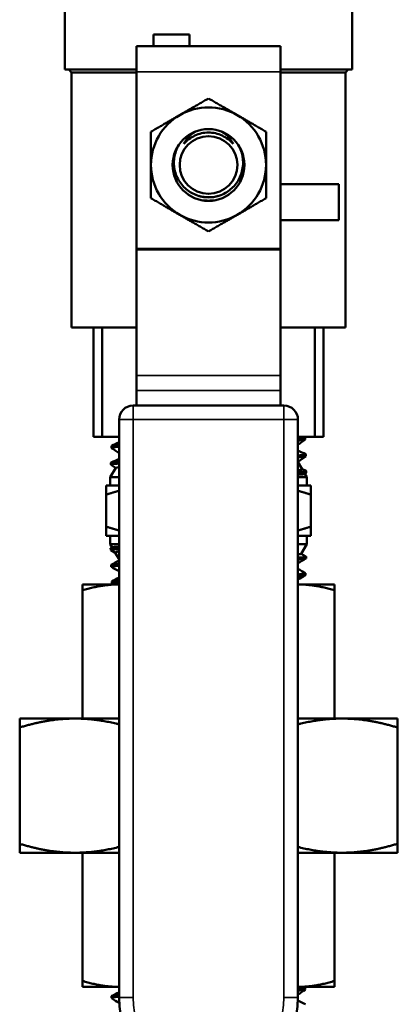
# Model space of a CAD drawing. Header units: inches. Extents: x 0 to 136, y 2 to 86.
# Tile 81 of 144: x 49.02 to 50.64, y 49.59 to 53.8. Entities that reach past the tile are written whole.
import ezdxf

# ---------------------------------------------------------------- set-up
doc = ezdxf.new("R2010")
doc.units = ezdxf.units.IN
doc.header["$LTSCALE"] = 4
doc.header["$MEASUREMENT"] = 0
doc.layers.add('Visible (ANSI)', color=7, linetype='Continuous', lineweight=50)
doc.layers.add('Visible Narrow (ANSI)', color=7, linetype='Continuous', lineweight=35)

msp = doc.modelspace()

# ---------------------------------------------------------------- linework, layer by layer
at = {"layer": 'Visible (ANSI)'}
for p, q in [((49.2139, 53.8689), (49.2139, 53.5832)), ((50.4439, 53.8689), (50.4439, 53.5832)), ((49.5932, 53.7331), (49.5932, 53.6831)), ((49.5932, 53.7331), (49.747, 53.7331)), ((49.747, 53.7331), (49.747, 53.6831)), ((49.5214, 53.6831), (49.5214, 53.5731)), ((49.5214, 53.6831), (50.1364, 53.6831)), ((50.1364, 53.5731), (50.1364, 53.6831)), ((49.2139, 53.5832), (49.5214, 53.5832)), ((49.2434, 53.5709), (49.2312, 53.5832)), ((49.2434, 53.5709), (49.5214, 53.5709)), ((49.2434, 53.5709), (49.2434, 52.4817)), ((49.5214, 52.8193), (49.5214, 53.5731)), ((50.1364, 53.5832), (50.4439, 53.5832)), ((50.1364, 52.8193), (50.1364, 53.5731)), ((50.1364, 53.5709), (50.4143, 53.5709)), ((50.4143, 53.5709), (50.4265, 53.5832)), ((50.4143, 53.5709), (50.4143, 52.4817)), ((50.3864, 53.0937), (50.1364, 53.0937)), ((50.3864, 52.94), (50.3864, 53.0937)), ((50.3864, 52.94), (50.1364, 52.94)), ((49.5214, 52.8135), (49.5214, 52.8193)), ((49.5214, 52.2768), (49.5214, 52.8135)), ((50.1364, 52.8193), (50.1364, 52.8135)), ((50.1364, 52.2768), (50.1364, 52.8135)), ((49.2434, 52.4817), (49.5214, 52.4817)), ((49.3369, 52.4817), (49.3369, 52.0146)), ((49.3736, 52.0146), (49.3736, 52.4817)), ((50.1364, 52.4817), (50.4143, 52.4817)), ((50.2841, 52.4817), (50.2841, 52.0146)), ((50.3209, 52.0146), (50.3209, 52.4817)), ((49.5214, 52.2768), (49.5214, 52.213)), ((50.1364, 52.213), (50.1364, 52.2768)), ((49.5214, 52.1482), (49.5214, 52.213)), ((50.1364, 52.1482), (50.1364, 52.213)), ((49.5064, 52.1482), (50.1514, 52.1482)), ((49.4464, 49.6211), (49.4464, 52.0882)), ((50.2114, 52.0882), (50.2114, 49.6211)), ((49.3369, 52.0146), (49.3736, 52.0146)), ((49.4464, 52.0146), (49.3736, 52.0146)), ((50.2841, 52.0146), (50.2114, 52.0146)), ((50.2425, 52.0111), (50.2427, 52.0032)), ((50.2841, 52.0146), (50.3209, 52.0146)), ((49.4141, 51.9754), (49.4139, 51.9675)), ((50.2447, 51.9397), (50.245, 51.9317)), ((49.4319, 51.8823), (49.4089, 51.8425)), ((49.4119, 51.904), (49.4116, 51.896)), ((49.4318, 51.8822), (49.412, 51.8956)), ((50.2114, 51.9074), (50.2289, 51.877)), ((49.4464, 51.8425), (49.4089, 51.8425)), ((49.4089, 51.8425), (49.4089, 51.8067)), ((50.2489, 51.8425), (50.2114, 51.8425)), ((50.2286, 51.8775), (50.2463, 51.8689)), ((50.2466, 51.8597), (50.2408, 51.8558)), ((50.2411, 51.856), (50.2489, 51.8425)), ((50.2469, 51.8683), (50.2472, 51.8603)), ((50.2489, 51.8425), (50.2489, 51.8067)), ((49.3914, 51.7677), (49.3914, 51.8067)), ((49.4464, 51.8067), (49.3914, 51.8067)), ((50.2664, 51.8067), (50.2114, 51.8067)), ((50.2664, 51.7677), (50.2664, 51.8067)), ((49.3914, 51.6315), (49.3914, 51.7677)), ((50.2664, 51.6315), (50.2664, 51.7677)), ((49.3914, 51.6315), (49.3914, 51.5925)), ((50.2664, 51.6315), (50.2664, 51.5925)), ((49.3914, 51.5925), (49.4464, 51.5925)), ((49.4089, 51.5567), (49.4089, 51.5925)), ((50.2114, 51.5925), (50.2664, 51.5925)), ((50.2489, 51.5567), (50.2489, 51.5925)), ((49.4089, 51.5567), (49.4464, 51.5567)), ((49.4169, 51.5428), (49.4089, 51.5567)), ((50.2114, 51.5567), (50.2489, 51.5567)), ((50.225, 51.5153), (50.2489, 51.5567)), ((49.4108, 51.5311), (49.4105, 51.5389)), ((49.4111, 51.5395), (49.4173, 51.543)), ((49.4303, 51.5195), (49.4112, 51.5306)), ((49.4464, 51.4918), (49.4301, 51.52)), ((50.2251, 51.5156), (50.2456, 51.5037)), ((49.413, 51.4597), (49.4128, 51.4674)), ((50.2458, 51.4954), (50.2461, 51.5031)), ((50.2436, 51.424), (50.2439, 51.4317)), ((49.4464, 51.3846), (49.2905, 51.3846)), ((49.2905, 51.3846), (49.2905, 51.359)), ((49.4152, 51.3883), (49.415, 51.396)), ((50.3672, 51.3846), (50.2114, 51.3846)), ((50.3672, 51.3846), (50.3672, 51.359)), ((49.2905, 50.8117), (49.2905, 51.359)), ((50.3672, 50.8117), (50.3672, 51.359)), ((49.0214, 50.8117), (49.0214, 50.7733)), ((49.0214, 50.8117), (49.2579, 50.8117)), ((49.2579, 50.8117), (49.4464, 50.8117)), ((50.2114, 50.8117), (50.3999, 50.8117)), ((50.3999, 50.8117), (50.6364, 50.8117)), ((50.6364, 50.8117), (50.6364, 50.7733)), ((49.0214, 50.2772), (49.0214, 50.7733)), ((50.6364, 50.2772), (50.6364, 50.7733)), ((49.0214, 50.2388), (49.0214, 50.2772)), ((50.6364, 50.2388), (50.6364, 50.2772)), ((49.0214, 50.2388), (49.2579, 50.2388)), ((49.2579, 50.2388), (49.4464, 50.2388)), ((49.2905, 50.2388), (49.2905, 49.6915)), ((50.2114, 50.2388), (50.3999, 50.2388)), ((50.3672, 50.2388), (50.3672, 49.6915)), ((50.3999, 50.2388), (50.6364, 50.2388)), ((49.2905, 49.6659), (49.2905, 49.6915)), ((49.2905, 49.6659), (49.4464, 49.6659)), ((50.2114, 49.6659), (50.3672, 49.6659)), ((50.2425, 49.6624), (50.2427, 49.6544)), ((50.3672, 49.6659), (50.3672, 49.6915)), ((49.4141, 49.6266), (49.4139, 49.6187))]:
    msp.add_line(p, q, dxfattribs=at)
for radius in [0.1533, 0.1233]:
    msp.add_circle((49.8289, 53.1756), radius, dxfattribs=at)
for centre, radius, start, end in [((49.8289, 53.1756), 0.246, 60, 120), ((49.8289, 53.1756), 0.246, 120, 180), ((49.8289, 53.1756), 0.246, 0, 60), ((49.8289, 53.1756), 0.246, 180, 240), ((49.8289, 53.1756), 0.246, 300, 0), ((49.8289, 53.1756), 0.246, 240, 300), ((49.5064, 52.0882), 0.06, 90, 180), ((50.1514, 52.0882), 0.06, 0, 90), ((49.8289, 49.6211), 0.3825, 180, 0)]:
    msp.add_arc(centre, radius, start, end, dxfattribs=at)
msp.add_ellipse((49.8289, 53.1752), major_axis=(0.1389, 0), ratio=0.994843, start_param=4.412574, end_param=5.012204, dxfattribs=at)
for points, weights in [([(49.7059, 53.3886), (49.7629, 53.4216), (49.8289, 53.4597)], [1.87889902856, 1.87889902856, 1.74400014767]), ([(49.8289, 53.4597), (49.8948, 53.4216), (49.9519, 53.3886)], [1.74400014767, 1.87889902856, 1.87889902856]), ([(49.5829, 53.3176), (49.6488, 53.3557), (49.7059, 53.3886)], [1.74400014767, 1.87889902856, 1.87889902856]), ([(49.9519, 53.3886), (50.0089, 53.3557), (50.0749, 53.3176)], [1.87889902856, 1.87889902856, 1.74400014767]), ([(49.5829, 53.1756), (49.5829, 53.2415), (49.5829, 53.3176)], [1.87889902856, 1.87889902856, 1.74400014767]), ([(50.0749, 53.3176), (50.0749, 53.2415), (50.0749, 53.1756)], [1.74400014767, 1.87889902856, 1.87889902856]), ([(49.5829, 53.0336), (49.5829, 53.1097), (49.5829, 53.1756)], [1.74400014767, 1.87889902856, 1.87889902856]), ([(50.0749, 53.1756), (50.0749, 53.1097), (50.0749, 53.0336)], [1.87889902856, 1.87889902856, 1.74400014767]), ([(49.7059, 52.9626), (49.6488, 52.9955), (49.5829, 53.0336)], [1.87889902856, 1.87889902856, 1.74400014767]), ([(50.0749, 53.0336), (50.0089, 52.9955), (49.9519, 52.9626)], [1.74400014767, 1.87889902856, 1.87889902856]), ([(49.8289, 52.8915), (49.7629, 52.9296), (49.7059, 52.9626)], [1.74400014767, 1.87889902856, 1.87889902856]), ([(49.9519, 52.9626), (49.8948, 52.9296), (49.8289, 52.8915)], [1.87889902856, 1.87889902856, 1.74400014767]), ([(49.4464, 51.7842), (49.4197, 51.7771), (49.3914, 51.7677)], [1.43783882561, 1.41885421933, 1.39426173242]), ([(50.2664, 51.7677), (50.2381, 51.7771), (50.2114, 51.7842)], [1.39426173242, 1.41885421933, 1.43783882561]), ([(49.3914, 51.6315), (49.4197, 51.6221), (49.4464, 51.615)], [1.39426173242, 1.41885421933, 1.43783882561]), ([(50.2114, 51.615), (50.2381, 51.6221), (50.2664, 51.6315)], [1.43783882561, 1.41885421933, 1.39426173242]), ([(49.4464, 51.3846), (49.3715, 51.3843), (49.2905, 51.359)], [1.9849838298, 1.98404072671, 1.90645684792]), ([(50.3672, 51.359), (50.2862, 51.3843), (50.2114, 51.3846)], [1.90645684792, 1.98404072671, 1.9849838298]), ([(49.0214, 50.7733), (49.1443, 50.8117), (49.2579, 50.8117)], [1.59111585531, 1.65666362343, 1.65666362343]), ([(49.2579, 50.8117), (49.3497, 50.8117), (49.4464, 50.7869)], [1.65666362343, 1.65666362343, 1.61383448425]), ([(50.2114, 50.7869), (50.308, 50.8117), (50.3999, 50.8117)], [1.61383448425, 1.65666362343, 1.65666362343]), ([(50.3999, 50.8117), (50.5134, 50.8117), (50.6364, 50.7733)], [1.65666362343, 1.65666362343, 1.59111585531]), ([(49.2579, 50.2388), (49.1443, 50.2388), (49.0214, 50.2772)], [1.65666362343, 1.65666362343, 1.59111585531]), ([(49.4464, 50.2635), (49.3497, 50.2388), (49.2579, 50.2388)], [1.61383448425, 1.65666362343, 1.65666362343]), ([(50.3999, 50.2388), (50.308, 50.2388), (50.2114, 50.2635)], [1.65666362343, 1.65666362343, 1.61383448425]), ([(50.6364, 50.2772), (50.5134, 50.2388), (50.3999, 50.2388)], [1.59111585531, 1.65666362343, 1.65666362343]), ([(49.2905, 49.6915), (49.3715, 49.6661), (49.4464, 49.6659)], [1.90645684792, 1.98404072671, 1.9849838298]), ([(50.2114, 49.6659), (50.2862, 49.6661), (50.3672, 49.6915)], [1.9849838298, 1.98404072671, 1.90645684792])]:
    msp.add_rational_spline(points, weights, degree=2, dxfattribs=at)
for points, knots in [([(49.7235, 53.2653), (49.7255, 53.2693), (49.7277, 53.2732), (49.7402, 53.293), (49.7547, 53.3076), (49.7726, 53.318), (49.7731, 53.3183), (49.7737, 53.3186)], [0.6268768, 0.6268768, 0.6268768, 0.6268768, 0.6612153, 0.6612153, 0.8098286, 0.8098286, 0.8145288, 0.8145288, 0.8145288, 0.8145288]), ([(49.8289, 53.3139), (49.8189, 53.3139), (49.8088, 53.3128), (49.7991, 53.3107), (49.7894, 53.3085), (49.7799, 53.3053), (49.7708, 53.3011), (49.7617, 53.2969), (49.7532, 53.2918), (49.7453, 53.2858), (49.7373, 53.2798), (49.7299, 53.2728), (49.7235, 53.2653)], [0.010410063, 0.010410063, 0.010410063, 0.010410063, 0.011168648, 0.011168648, 0.011168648, 0.011927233, 0.011927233, 0.011927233, 0.012685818, 0.012685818, 0.012685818, 0.013444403, 0.013444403, 0.013444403, 0.013444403]), ([(49.9343, 53.2653), (49.9278, 53.2728), (49.9206, 53.2797), (49.9126, 53.2857), (49.9046, 53.2918), (49.8959, 53.297), (49.8869, 53.3011), (49.8779, 53.3053), (49.8683, 53.3086), (49.8585, 53.3107), (49.8488, 53.3128), (49.8389, 53.3139), (49.8289, 53.3139)], [0.007371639, 0.007371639, 0.007371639, 0.007371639, 0.008131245, 0.008131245, 0.008131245, 0.008890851, 0.008890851, 0.008890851, 0.009650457, 0.009650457, 0.009650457, 0.010410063, 0.010410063, 0.010410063, 0.010410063]), ([(49.884, 53.3186), (49.8846, 53.3183), (49.8851, 53.318), (49.903, 53.3076), (49.9176, 53.293), (49.9301, 53.2732), (49.9322, 53.2693), (49.9343, 53.2653)], [1.1023548, 1.1023548, 1.1023548, 1.1023548, 1.1070551, 1.1070551, 1.2556683, 1.2556683, 1.2900068, 1.2900068, 1.2900068, 1.2900068]), ([(49.7016, 53.2609), (49.6968, 53.2527), (49.6926, 53.244), (49.6827, 53.2159), (49.6801, 53.1955), (49.6823, 53.1584), (49.687, 53.1393), (49.7036, 53.1044), (49.7154, 53.0887), (49.7417, 53.0646), (49.7577, 53.0543), (49.7925, 53.0407), (49.8113, 53.0374), (49.8289, 53.0374)], [-1.8930066, -1.8930066, -1.8930066, -1.8930066, -1.8238858, -1.8238858, -1.6787249, -1.6787249, -1.540305, -1.540305, -1.4018851, -1.4018851, -1.2681689, -1.2681689, -1.1344528, -1.1344528, -1.1344528, -1.1344528]), ([(49.8289, 53.0374), (49.8463, 53.0374), (49.8649, 53.0406), (49.8996, 53.054), (49.9155, 53.0642), (49.9418, 53.0881), (49.9537, 53.1038), (49.9704, 53.1385), (49.9752, 53.1575), (49.9777, 53.1946), (49.9752, 53.2152), (49.9653, 53.2436), (49.9611, 53.2525), (49.9562, 53.2609)], [0, 0, 0, 0, 0.1327538, 0.1327538, 0.2655076, 0.2655076, 0.4037366, 0.4037366, 0.5419656, 0.5419656, 0.687624, 0.687624, 0.7584938, 0.7584938, 0.7584938, 0.7584938]), ([(50.2418, 52.0118), (50.2431, 52.0112), (50.2426, 52.0105), (50.2402, 52.0099), (50.2378, 52.0093), (50.2334, 52.0086), (50.227, 52.008), (50.2227, 52.0076), (50.2174, 52.0071), (50.2114, 52.0067)], [0.66035138, 0.66035138, 0.66035138, 0.66035138, 0.6640625, 0.6640625, 0.6640625, 0.66796875, 0.66796875, 0.66796875, 0.67061648, 0.67061648, 0.67061648, 0.67061648]), ([(49.4464, 51.9799), (49.442, 51.9796), (49.4381, 51.9793), (49.4346, 51.979), (49.4274, 51.9784), (49.422, 51.9777), (49.4186, 51.9771), (49.4168, 51.9767), (49.4156, 51.9764), (49.4149, 51.9761), (49.4144, 51.9759), (49.4141, 51.9756), (49.4141, 51.9754)], [0.724695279, 0.724695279, 0.724695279, 0.724695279, 0.7265625, 0.7265625, 0.7265625, 0.73046875, 0.73046875, 0.73046875, 0.732421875, 0.732421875, 0.732421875, 0.733805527, 0.733805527, 0.733805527, 0.733805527]), ([(50.2441, 51.9403), (50.2453, 51.9397), (50.2448, 51.9391), (50.2425, 51.9385), (50.2413, 51.9382), (50.2395, 51.9379), (50.2373, 51.9376), (50.2351, 51.9372), (50.2324, 51.9369), (50.2293, 51.9366), (50.2244, 51.9361), (50.2185, 51.9356), (50.2114, 51.9351)], [0.80490403, 0.80490403, 0.80490403, 0.80490403, 0.80859375, 0.80859375, 0.80859375, 0.81054687, 0.81054687, 0.81054687, 0.8125, 0.8125, 0.8125, 0.81550582, 0.81550582, 0.81550582, 0.81550582]), ([(49.4464, 51.9086), (49.4421, 51.9083), (49.4381, 51.908), (49.4346, 51.9077), (49.4308, 51.9074), (49.4274, 51.9071), (49.4245, 51.9068), (49.4216, 51.9064), (49.4193, 51.9061), (49.4174, 51.9058), (49.4138, 51.9052), (49.4119, 51.9046), (49.4119, 51.904)], [0.869292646, 0.869292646, 0.869292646, 0.869292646, 0.87109375, 0.87109375, 0.87109375, 0.873046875, 0.873046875, 0.873046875, 0.875, 0.875, 0.875, 0.878741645, 0.878741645, 0.878741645, 0.878741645]), ([(49.4464, 51.8845), (49.4398, 51.884), (49.4354, 51.8834), (49.4325, 51.8827), (49.432, 51.8825), (49.4319, 51.8823)], [-4.9985233, -4.9985233, -4.9985233, -4.9985233, -4.8064805, -4.8064805, -4.7324311, -4.7324311, -4.7324311, -4.7324311]), ([(50.2114, 51.872), (50.2182, 51.8729), (50.2232, 51.8738), (50.2284, 51.8755), (50.2294, 51.8763), (50.2289, 51.877)], [-3.7309769, -3.7309769, -3.7309769, -3.7309769, -3.5529511, -3.5529511, -3.4061087, -3.4061087, -3.4061087, -3.4061087]), ([(50.2463, 51.8689), (50.2466, 51.8688), (50.2468, 51.8686), (50.2469, 51.8684), (50.2471, 51.8681), (50.2467, 51.8678), (50.2459, 51.8675), (50.2443, 51.8668), (50.2407, 51.8662), (50.2352, 51.8655), (50.2324, 51.8652), (50.2291, 51.8649), (50.2254, 51.8646), (50.2217, 51.8643), (50.2175, 51.864), (50.2129, 51.8637), (50.2124, 51.8636), (50.2119, 51.8636), (50.2114, 51.8636)], [0.95019736, 0.95019736, 0.95019736, 0.95019736, 0.95117187, 0.95117187, 0.95117187, 0.953125, 0.953125, 0.953125, 0.95703125, 0.95703125, 0.95703125, 0.95898437, 0.95898437, 0.95898437, 0.9609375, 0.9609375, 0.9609375, 0.96114755, 0.96114755, 0.96114755, 0.96114755]), ([(50.2408, 51.8558), (50.2398, 51.8551), (50.2346, 51.8544), (50.2213, 51.8534), (50.2167, 51.8531), (50.2114, 51.8529)], [-1.4193727, -1.4193727, -1.4193727, -1.4193727, -1.1583467, -1.1583467, -1.0493547, -1.0493547, -1.0493547, -1.0493547]), ([(49.4464, 51.546), (49.4356, 51.5454), (49.4276, 51.5448), (49.4198, 51.5438), (49.4179, 51.5434), (49.4173, 51.543)], [-8.9393952, -8.9393952, -8.9393952, -8.9393952, -8.7155912, -8.7155912, -8.5789697, -8.5789697, -8.5789697, -8.5789697]), ([(49.4464, 51.5436), (49.4448, 51.5435), (49.4433, 51.5434), (49.4419, 51.5433), (49.4329, 51.5427), (49.4259, 51.542), (49.4208, 51.5414), (49.4157, 51.5408), (49.4124, 51.5401), (49.4112, 51.5395), (49.4107, 51.5393), (49.4105, 51.5391), (49.4105, 51.5389)], [0.022803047, 0.022803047, 0.022803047, 0.022803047, 0.0234375, 0.0234375, 0.0234375, 0.02734375, 0.02734375, 0.02734375, 0.03125, 0.03125, 0.03125, 0.032529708, 0.032529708, 0.032529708, 0.032529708]), ([(49.4112, 51.5306), (49.4105, 51.531), (49.4106, 51.5314), (49.4116, 51.5319), (49.4123, 51.5322), (49.4136, 51.5325), (49.4153, 51.5328), (49.417, 51.5331), (49.4192, 51.5335), (49.4219, 51.5338), (49.4272, 51.5344), (49.4344, 51.535), (49.4435, 51.5356), (49.4444, 51.5357), (49.4454, 51.5358), (49.4464, 51.5358)], [0.95054156, 0.95054156, 0.95054156, 0.95054156, 0.953125, 0.953125, 0.953125, 0.95507812, 0.95507812, 0.95507812, 0.95703125, 0.95703125, 0.95703125, 0.9609375, 0.9609375, 0.9609375, 0.96134215, 0.96134215, 0.96134215, 0.96134215]), ([(49.4301, 51.52), (49.4296, 51.5208), (49.4306, 51.5216), (49.4357, 51.5234), (49.4403, 51.5243), (49.4464, 51.5252)], [-1.9421925, -1.9421925, -1.9421925, -1.9421925, -1.8267829, -1.8267829, -1.6941528, -1.6941528, -1.6941528, -1.6941528]), ([(50.2456, 51.5037), (50.2459, 51.5035), (50.246, 51.5034), (50.2461, 51.5032), (50.2462, 51.5029), (50.2457, 51.5026), (50.2448, 51.5023), (50.2439, 51.502), (50.2425, 51.5017), (50.2406, 51.5013), (50.2369, 51.5007), (50.2312, 51.5001), (50.2237, 51.4994), (50.22, 51.4991), (50.2159, 51.4988), (50.2114, 51.4985)], [0.10452719, 0.10452719, 0.10452719, 0.10452719, 0.10546875, 0.10546875, 0.10546875, 0.10742187, 0.10742187, 0.10742187, 0.109375, 0.109375, 0.109375, 0.11328125, 0.11328125, 0.11328125, 0.1151788, 0.1151788, 0.1151788, 0.1151788]), ([(49.4464, 51.4721), (49.4446, 51.4719), (49.4429, 51.4718), (49.4413, 51.4717), (49.4371, 51.4714), (49.4332, 51.471), (49.4299, 51.4707), (49.4232, 51.4701), (49.4185, 51.4694), (49.4157, 51.4688), (49.4144, 51.4685), (49.4134, 51.4682), (49.413, 51.4679), (49.4128, 51.4677), (49.4128, 51.4676), (49.4128, 51.4674)], [0.169181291, 0.169181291, 0.169181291, 0.169181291, 0.169921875, 0.169921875, 0.169921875, 0.171875, 0.171875, 0.171875, 0.17578125, 0.17578125, 0.17578125, 0.177734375, 0.177734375, 0.177734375, 0.178578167, 0.178578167, 0.178578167, 0.178578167]), ([(49.4135, 51.4592), (49.4134, 51.4592), (49.4134, 51.4592), (49.4134, 51.4592), (49.4129, 51.4595), (49.4129, 51.4598), (49.4133, 51.4602), (49.4138, 51.4605), (49.4148, 51.4608), (49.4162, 51.4611), (49.4192, 51.4617), (49.424, 51.4624), (49.4307, 51.463), (49.4341, 51.4634), (49.4379, 51.4637), (49.4423, 51.464), (49.4436, 51.4641), (49.445, 51.4642), (49.4464, 51.4643)], [0.80462108, 0.80462108, 0.80462108, 0.80462108, 0.8046875, 0.8046875, 0.8046875, 0.80664063, 0.80664063, 0.80664063, 0.80859375, 0.80859375, 0.80859375, 0.8125, 0.8125, 0.8125, 0.81445313, 0.81445313, 0.81445313, 0.81505095, 0.81505095, 0.81505095, 0.81505095]), ([(50.2114, 51.4907), (50.2115, 51.4908), (50.2116, 51.4908), (50.2118, 51.4908), (50.2164, 51.4911), (50.2206, 51.4914), (50.2243, 51.4918), (50.2318, 51.4924), (50.2373, 51.493), (50.2409, 51.4937), (50.2427, 51.494), (50.244, 51.4943), (50.2448, 51.4946), (50.2455, 51.4949), (50.2458, 51.4951), (50.2458, 51.4954)], [0.869085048, 0.869085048, 0.869085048, 0.869085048, 0.869140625, 0.869140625, 0.869140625, 0.87109375, 0.87109375, 0.87109375, 0.875, 0.875, 0.875, 0.876953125, 0.876953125, 0.876953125, 0.87856922, 0.87856922, 0.87856922, 0.87856922]), ([(50.2434, 51.4323), (50.2444, 51.4317), (50.2437, 51.4311), (50.2412, 51.4304), (50.2399, 51.4301), (50.2381, 51.4298), (50.2358, 51.4295), (50.2335, 51.4292), (50.2307, 51.4288), (50.2275, 51.4285), (50.223, 51.4281), (50.2176, 51.4276), (50.2114, 51.4272)], [0.25019796, 0.25019796, 0.25019796, 0.25019796, 0.25390625, 0.25390625, 0.25390625, 0.25585937, 0.25585937, 0.25585937, 0.2578125, 0.2578125, 0.2578125, 0.26050367, 0.26050367, 0.26050367, 0.26050367]), ([(50.2114, 51.4195), (50.2177, 51.4199), (50.2231, 51.4204), (50.2276, 51.4208), (50.2308, 51.4211), (50.2335, 51.4214), (50.2358, 51.4218), (50.238, 51.4221), (50.2398, 51.4224), (50.2411, 51.4227), (50.2428, 51.4232), (50.2436, 51.4236), (50.2436, 51.424)], [0.723827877, 0.723827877, 0.723827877, 0.723827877, 0.7265625, 0.7265625, 0.7265625, 0.728515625, 0.728515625, 0.728515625, 0.73046875, 0.73046875, 0.73046875, 0.732985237, 0.732985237, 0.732985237, 0.732985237]), ([(49.4157, 51.3877), (49.4155, 51.3878), (49.4153, 51.388), (49.4153, 51.3881), (49.4149, 51.3888), (49.4165, 51.3894), (49.4201, 51.39), (49.4219, 51.3904), (49.4242, 51.3907), (49.4269, 51.391), (49.4297, 51.3913), (49.433, 51.3916), (49.4367, 51.3919), (49.4397, 51.3922), (49.4429, 51.3924), (49.4464, 51.3927)], [0.65939558, 0.65939558, 0.65939558, 0.65939558, 0.66015625, 0.66015625, 0.66015625, 0.6640625, 0.6640625, 0.6640625, 0.66601563, 0.66601563, 0.66601563, 0.66796875, 0.66796875, 0.66796875, 0.66950366, 0.66950366, 0.66950366, 0.66950366]), ([(49.4464, 51.4005), (49.4427, 51.4002), (49.4393, 51.3999), (49.4363, 51.3997), (49.4326, 51.3994), (49.4294, 51.399), (49.4266, 51.3987), (49.4239, 51.3984), (49.4216, 51.3981), (49.4198, 51.3978), (49.4166, 51.3972), (49.415, 51.3966), (49.415, 51.396)], [0.314795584, 0.314795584, 0.314795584, 0.314795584, 0.31640625, 0.31640625, 0.31640625, 0.318359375, 0.318359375, 0.318359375, 0.3203125, 0.3203125, 0.3203125, 0.3238594, 0.3238594, 0.3238594, 0.3238594]), ([(50.2418, 49.663), (50.2431, 49.6624), (50.2426, 49.6618), (50.2402, 49.6612), (50.2378, 49.6605), (50.2334, 49.6599), (50.227, 49.6592), (50.2227, 49.6588), (50.2174, 49.6584), (50.2114, 49.6579)], [0.66035138, 0.66035138, 0.66035138, 0.66035138, 0.6640625, 0.6640625, 0.6640625, 0.66796875, 0.66796875, 0.66796875, 0.67061648, 0.67061648, 0.67061648, 0.67061648]), ([(49.4464, 49.6312), (49.442, 49.6309), (49.4381, 49.6306), (49.4346, 49.6302), (49.4274, 49.6296), (49.422, 49.629), (49.4186, 49.6283), (49.4168, 49.628), (49.4156, 49.6277), (49.4149, 49.6273), (49.4144, 49.6271), (49.4141, 49.6269), (49.4141, 49.6266)], [0.724695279, 0.724695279, 0.724695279, 0.724695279, 0.7265625, 0.7265625, 0.7265625, 0.73046875, 0.73046875, 0.73046875, 0.732421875, 0.732421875, 0.732421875, 0.733805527, 0.733805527, 0.733805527, 0.733805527])]:
    msp.add_open_spline(points, degree=3, knots=knots, dxfattribs=at)
for points in [[(49.8289, 53.023), (49.8186, 53.023), (49.8079, 53.0239), (49.7971, 53.0257)], [(49.8606, 53.0257), (49.8499, 53.0239), (49.8391, 53.023), (49.8289, 53.023)], [(50.236, 52.0146), (50.2379, 52.0137), (50.2399, 52.0127), (50.2418, 52.0118)], [(49.4141, 51.9671), (49.4121, 51.9687), (49.4232, 51.9703), (49.4464, 51.972)], [(49.4142, 51.967), (49.4142, 51.967), (49.4141, 51.967), (49.4141, 51.9671)], [(49.4464, 51.9452), (49.4356, 51.9524), (49.4249, 51.9597), (49.4142, 51.967)], [(49.4148, 51.976), (49.4253, 51.9812), (49.4358, 51.9863), (49.4464, 51.9914)], [(50.2422, 52.0026), (50.2319, 51.9956), (50.2216, 51.9886), (50.2114, 51.9816)], [(50.2114, 51.9987), (50.2239, 51.9996), (50.2328, 52.0005), (50.2378, 52.0014)], [(50.2378, 52.0014), (50.2411, 52.002), (50.2427, 52.0026), (50.2427, 52.0032)], [(50.2114, 51.9562), (50.2223, 51.9509), (50.2332, 51.9456), (50.2441, 51.9403)], [(50.2114, 51.9271), (50.2335, 51.9287), (50.2449, 51.9302), (50.245, 51.9317)], [(50.2444, 51.9311), (50.2334, 51.9237), (50.2224, 51.9162), (50.2114, 51.9087)], [(49.412, 51.8956), (49.4107, 51.8965), (49.4134, 51.8974), (49.4204, 51.8984)], [(49.4125, 51.9046), (49.4238, 51.9101), (49.4351, 51.9156), (49.4464, 51.921)], [(49.4204, 51.8984), (49.4262, 51.8991), (49.435, 51.8999), (49.4464, 51.9007)], [(50.2114, 51.8556), (50.2248, 51.8565), (50.2346, 51.8574), (50.2405, 51.8583)], [(50.2405, 51.8583), (50.245, 51.859), (50.2472, 51.8596), (50.2471, 51.8603)], [(50.225, 51.5153), (50.2245, 51.5146), (50.22, 51.5139), (50.2114, 51.5132)], [(49.4133, 51.468), (49.4243, 51.4744), (49.4353, 51.4808), (49.4464, 51.4871)], [(50.2454, 51.4949), (50.2341, 51.4883), (50.2227, 51.4818), (50.2114, 51.4752)], [(49.4464, 51.4402), (49.4354, 51.4465), (49.4244, 51.4528), (49.4135, 51.4592)], [(50.2114, 51.4508), (50.222, 51.4446), (50.2327, 51.4385), (50.2434, 51.4323)], [(50.243, 51.4234), (50.2325, 51.4173), (50.2219, 51.4112), (50.2114, 51.4051)], [(49.4156, 51.3966), (49.4258, 51.4026), (49.4361, 51.4085), (49.4464, 51.4144)], [(49.4211, 51.3846), (49.4193, 51.3856), (49.4175, 51.3867), (49.4157, 51.3877)], [(50.2422, 49.6538), (50.2319, 49.6468), (50.2216, 49.6399), (50.2114, 49.6329)], [(50.236, 49.6659), (50.2379, 49.6649), (50.2399, 49.664), (50.2418, 49.663)], [(50.2378, 49.6527), (50.2411, 49.6532), (50.2427, 49.6538), (50.2427, 49.6544)], [(49.4141, 49.6183), (49.4121, 49.6199), (49.4232, 49.6216), (49.4464, 49.6232)], [(49.4142, 49.6182), (49.4142, 49.6183), (49.4141, 49.6183), (49.4141, 49.6183)], [(49.4472, 49.5958), (49.4362, 49.6033), (49.4252, 49.6108), (49.4142, 49.6182)], [(49.4148, 49.6273), (49.4253, 49.6324), (49.4358, 49.6375), (49.4464, 49.6426)], [(50.2114, 49.65), (50.2239, 49.6509), (50.2328, 49.6518), (50.2378, 49.6527)], [(50.2111, 49.6076), (50.2221, 49.6022), (50.2331, 49.5969), (50.2441, 49.5916)]]:
    msp.add_open_spline(points, degree=3, dxfattribs=at)
at = {"layer": 'Visible Narrow (ANSI)'}
for p, q in [((50.1364, 53.5731), (49.5214, 53.5731)), ((49.5214, 52.8193), (50.1364, 52.8193)), ((50.1364, 52.8135), (49.5214, 52.8135)), ((49.5214, 52.2768), (50.1364, 52.2768)), ((50.1364, 52.213), (49.5214, 52.213)), ((49.5064, 52.0882), (49.5064, 52.1482)), ((50.1514, 52.0882), (50.1514, 52.1482)), ((49.4464, 52.0882), (49.5064, 52.0882)), ((50.1514, 52.0882), (49.5064, 52.0882)), ((49.5064, 52.0882), (49.5064, 49.6211)), ((50.1514, 49.6211), (50.1514, 52.0882)), ((50.1514, 52.0882), (50.2114, 52.0882)), ((49.4464, 49.6211), (49.5064, 49.6211)), ((50.2114, 49.6211), (50.1514, 49.6211))]:
    msp.add_line(p, q, dxfattribs=at)
msp.add_arc((49.8289, 49.6211), 0.3225, 180, 0, dxfattribs=at)

doc.saveas('drawing.dxf')
